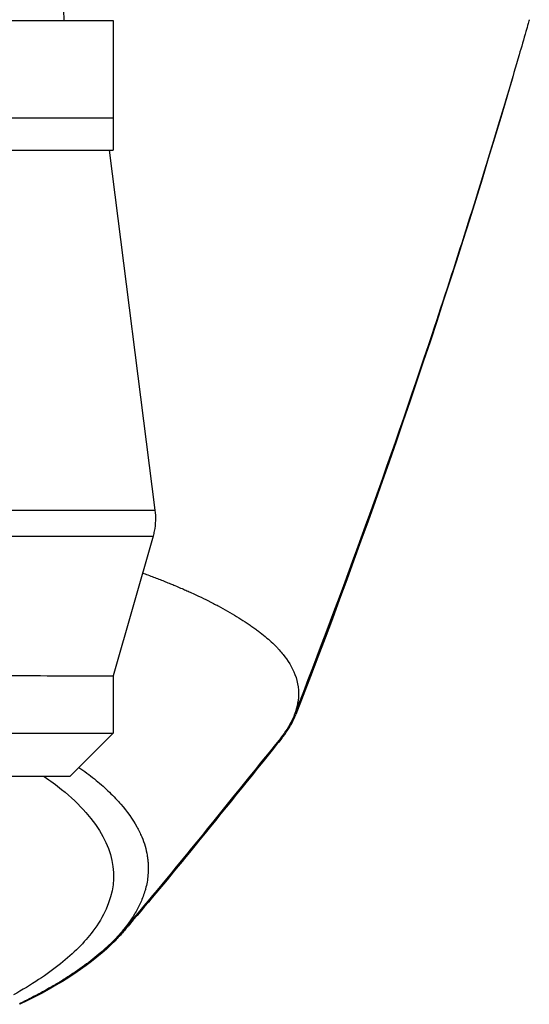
# Model space of a CAD drawing. Header units: millimetres. Extents: x 0 to 4378, y 0 to 2376.
# Tile 187 of 256: x 812 to 835, y 1954 to 2000. Entities that reach past the tile are written whole.
import ezdxf

# ---------------------------------------------------------------- set-up
doc = ezdxf.new("R2010")
doc.units = ezdxf.units.MM
doc.header["$LTSCALE"] = 0.2

# ---------------------------------------------------------------- blocks, each defined once
blk = doc.blocks.new('A$Ce3085cef_1')
for p, q in [((36.713, -166.4), (36.721, -166.9)), ((-39, -166.9), (39, -166.9)), ((39, -166.9), (39, -172.9)), ((-39, -171.4), (39, -171.4)), ((-39, -172.9), (39, -172.9)), ((38.817, -172.9), (40.94, -189.566)), ((40.849, -190.77), (39, -197.241)), ((39, -197.241), (39, -199.9)), ((-39, -199.9), (39, -199.9)), ((37, -201.9), (39, -199.9)), ((37, -201.9), (-37, -201.9)), ((42.535, -205.413), (42.535, -205.414))]:
    blk.add_line(p, q)
for points, knots in [([(58.253, -166.862), (58.252, -166.866), (58.251, -166.871), (58.246, -166.889), (58.242, -166.902), (58.226, -166.956), (58.215, -166.997), (58.168, -167.159), (58.134, -167.28), (57.994, -167.766), (57.889, -168.13), (57.467, -169.583), (57.145, -170.67), (55.839, -175.003), (54.818, -178.221), (51.762, -187.403), (49.628, -193.29), (47.383, -199.056)], [0, 0, 0, 0, 0.001443, 0.001443, 0.005773, 0.005773, 0.018764, 0.018764, 0.057734, 0.057734, 0.174647, 0.174647, 0.525396, 0.525396, 1.5779, 1.5779, 3.559106, 3.559106, 3.559106, 3.559106]), ([(10.424, -189.566), (14.455, -189.566), (18.319, -189.566), (23.818, -189.566), (25.726, -189.566), (29.236, -189.566), (30.836, -189.566), (33.732, -189.566), (35.038, -189.566), (37.259, -189.566), (38.179, -189.566), (39.644, -189.566), (40.19, -189.566), (40.802, -189.566), (40.94, -189.566), (40.94, -189.566)], [-0.9999997, -0.9999997, -0.9999997, -0.9999997, -0.8874103, -0.8874103, -0.8234994, -0.8234994, -0.7595886, -0.7595886, -0.6956777, -0.6956777, -0.6317668, -0.6317668, -0.5678559, -0.5678559, -0.5152333, -0.5152333, -0.5152333, -0.5152333]), ([(40.94, -189.566), (40.981, -189.888), (40.969, -190.22), (40.889, -190.616), (40.871, -190.693), (40.849, -190.77)], [0, 0, 0, 0, 0.0972186, 0.0972186, 0.1210634, 0.1210634, 0.1210634, 0.1210634]), ([(9.412, -190.77), (13.79, -190.77), (17.992, -190.77), (23.765, -190.77), (25.669, -190.77), (29.171, -190.77), (30.768, -190.77), (33.657, -190.77), (34.96, -190.77), (37.176, -190.77), (38.094, -190.77), (39.555, -190.77), (40.1, -190.77), (40.711, -190.77), (40.849, -190.77), (40.849, -190.77)], [0.0000101, 0.0000101, 0.0000101, 0.0000101, 0.1205223, 0.1205223, 0.1837668, 0.1837668, 0.2470112, 0.2470112, 0.3102557, 0.3102557, 0.3735002, 0.3735002, 0.4367446, 0.4367446, 0.4888005, 0.4888005, 0.4888005, 0.4888005]), ([(40.361, -192.477), (40.38, -192.484), (40.4, -192.492), (40.508, -192.531), (40.596, -192.563), (40.85, -192.658), (41.016, -192.722), (41.252, -192.814), (41.336, -192.847), (41.499, -192.913), (41.579, -192.945), (41.724, -193.004), (41.796, -193.033), (42.041, -193.135), (42.221, -193.215), (42.433, -193.308), (42.501, -193.338), (42.658, -193.408), (42.741, -193.447), (42.872, -193.508), (42.915, -193.528), (43.11, -193.62), (43.265, -193.696), (43.449, -193.788), (43.488, -193.807), (43.566, -193.847), (43.604, -193.867), (43.718, -193.926), (43.794, -193.966), (44.163, -194.162), (44.446, -194.324), (44.849, -194.571), (44.978, -194.653), (45.167, -194.777), (45.229, -194.819), (45.351, -194.903), (45.411, -194.945), (45.499, -195.007), (45.529, -195.029), (45.586, -195.07), (45.614, -195.091), (45.669, -195.132), (45.695, -195.151), (45.749, -195.192), (45.776, -195.213), (45.917, -195.322), (46.015, -195.402), (46.208, -195.568), (46.299, -195.65), (46.43, -195.774), (46.472, -195.816), (46.551, -195.896), (46.591, -195.937), (46.647, -195.998), (46.665, -196.017), (46.749, -196.11), (46.812, -196.185), (47.292, -196.785), (47.676, -197.488), (47.516, -198.699), (47.421, -199.004), (47.143, -199.574), (46.974, -199.839), (46.756, -200.115), (46.747, -200.126), (46.738, -200.137)], [2.181297, 2.181297, 2.181297, 2.181297, 2.185897, 2.185897, 2.206927, 2.206927, 2.249257, 2.249257, 2.267476, 2.267476, 2.284385, 2.284385, 2.298691, 2.298691, 2.334972, 2.334972, 2.351514, 2.351514, 2.372635, 2.372635, 2.384046, 2.384046, 2.433545, 2.433545, 2.447203, 2.447203, 2.460457, 2.460457, 2.48758, 2.48758, 2.604591, 2.604591, 2.662837, 2.662837, 2.692059, 2.692059, 2.721315, 2.721315, 2.736067, 2.736067, 2.75119, 2.75119, 2.765744, 2.765744, 2.781644, 2.781644, 2.845833, 2.845833, 2.904565, 2.904565, 2.933488, 2.933488, 2.964036, 2.964036, 2.978504, 2.978504, 3.032725, 3.032725, 3.464483, 3.464483, 3.610423, 3.610423, 3.738069, 3.738069, 3.743595, 3.743595, 3.743595, 3.743595]), ([(-39, -197.249), (-39, -197.249), (-38.329, -197.215), (-36.806, -197.229), (-36.592, -197.231), (-35.879, -197.238), (-35.327, -197.242), (-33.926, -197.234), (-33.037, -197.22), (-31.454, -197.211), (-30.823, -197.211), (-29.068, -197.218), (-27.891, -197.23), (-23.569, -197.253), (-20.064, -197.203), (-15.075, -197.228), (-13.88, -197.237), (-11.481, -197.242), (-10.28, -197.239), (-8.172, -197.239), (-7.274, -197.239), (-5.259, -197.24), (-4.14, -197.24), (-0.53, -197.24), (1.969, -197.243), (5.671, -197.23), (6.889, -197.225), (10.578, -197.221), (13.001, -197.235), (17.705, -197.244), (19.963, -197.218), (22.917, -197.211), (23.726, -197.212), (26.254, -197.223), (27.873, -197.244), (30.257, -197.237), (31.107, -197.228), (34.241, -197.204), (36.046, -197.241), (37.436, -197.239), (37.608, -197.239), (38.076, -197.239), (38.329, -197.24), (38.698, -197.24), (38.825, -197.24), (38.926, -197.24), (38.944, -197.24), (38.977, -197.241), (38.989, -197.241), (38.998, -197.241), (39, -197.241), (39, -197.241)], [-18.309913, -18.309913, -18.309913, -18.309913, -17.049041, -17.049041, -16.859948, -16.859948, -16.4555, -16.4555, -15.937385, -15.937385, -15.623874, -15.623874, -15.108609, -15.108609, -13.849844, -13.849844, -13.463904, -13.463904, -13.089163, -13.089163, -12.81484, -12.81484, -12.477495, -12.477495, -11.730734, -11.730734, -11.361808, -11.361808, -10.602116, -10.602116, -9.828923, -9.828923, -9.52606, -9.52606, -8.853377, -8.853377, -8.441314, -8.441314, -7.222484, -7.222484, -7.034016, -7.034016, -6.660525, -6.660525, -6.323716, -6.323716, -6.229416, -6.229416, -6.109948, -6.109948, -6.051407, -6.051407, -6.051407, -6.051407]), ([(46.316, -200.662), (46.592, -200.39), (46.824, -200.12), (47.203, -199.578), (47.35, -199.307), (47.456, -199.036)], [0.1157966, 0.1157966, 0.1157966, 0.1157966, 0.12560564, 0.12560564, 0.13524511, 0.13524511, 0.13524511, 0.13524511]), ([(46.738, -200.137), (44.344, -203.114), (41.222, -207.002), (39.537, -208.932), (39.531, -208.939), (39.454, -209.027), (39.381, -209.111), (39.308, -209.194)], [0, 0, 0, 0, 1.185887, 1.185887, 1.188088, 1.188088, 1.222432, 1.222432, 1.222432, 1.222432]), ([(37.422, -201.478), (37.453, -201.499), (37.484, -201.521), (37.639, -201.631), (37.759, -201.72), (37.995, -201.9), (38.109, -201.991), (38.329, -202.171), (38.435, -202.262), (38.64, -202.444), (38.738, -202.534), (38.927, -202.716), (39.025, -202.814), (39.161, -202.958), (39.203, -203.004), (39.282, -203.09), (39.321, -203.135), (39.659, -203.525), (39.907, -203.876), (40.187, -204.384), (40.262, -204.539), (40.387, -204.841), (40.439, -204.987), (40.521, -205.271), (40.553, -205.408), (40.588, -205.609), (40.597, -205.674), (40.613, -205.802), (40.618, -205.864), (40.626, -205.987), (40.629, -206.047), (40.631, -206.225), (40.626, -206.344), (40.607, -206.569), (40.593, -206.679), (40.555, -206.893), (40.531, -206.997), (40.491, -207.147), (40.477, -207.195), (40.433, -207.337), (40.401, -207.43), (40.331, -207.609), (40.294, -207.696), (40.178, -207.946), (40.091, -208.109), (39.821, -208.556), (39.615, -208.837), (39.015, -209.536), (38.58, -209.949), (37.815, -210.556), (37.542, -210.756), (37.105, -211.053), (36.955, -211.151), (36.723, -211.298), (36.645, -211.347), (36.526, -211.419), (36.486, -211.444), (36.425, -211.48), (36.405, -211.492), (36.364, -211.516), (36.344, -211.528), (36.324, -211.54)], [1.2313189, 1.2313189, 1.2313189, 1.2313189, 1.2363254, 1.2363254, 1.2567575, 1.2567575, 1.2774562, 1.2774562, 1.2983693, 1.2983693, 1.3191401, 1.3191401, 1.3389171, 1.3389171, 1.3483487, 1.3483487, 1.3583179, 1.3583179, 1.4363929, 1.4363929, 1.4705061, 1.4705061, 1.5024891, 1.5024891, 1.5325697, 1.5325697, 1.5465169, 1.5465169, 1.5599766, 1.5599766, 1.5730667, 1.5730667, 1.5983151, 1.5983151, 1.6219475, 1.6219475, 1.6438204, 1.6438204, 1.6541332, 1.6541332, 1.6742218, 1.6742218, 1.692702, 1.692702, 1.7267801, 1.7267801, 1.7861543, 1.7861543, 1.875164, 1.875164, 1.9196719, 1.9196719, 1.9419348, 1.9419348, 1.9530658, 1.9530658, 1.9586315, 1.9586315, 1.9614143, 1.9614143, 1.9641919, 1.9641919, 1.9641919, 1.9641919]), ([(35.816, -201.9), (36.102, -202.097), (36.37, -202.297), (37.052, -202.849), (37.429, -203.206), (39.032, -205.027), (39.351, -206.539), (38.529, -208.384), (38.323, -208.728), (37.68, -209.58), (37.179, -210.084), (36.257, -210.822), (35.922, -211.065), (35.195, -211.545), (34.804, -211.782), (34.388, -212.014)], [5.313822, 5.313822, 5.313822, 5.313822, 5.56388, 5.56388, 5.998967, 5.998967, 7.754062, 7.754062, 8.158838, 8.158838, 8.768034, 8.768034, 9.073949, 9.073949, 9.380631, 9.380631, 9.380631, 9.380631]), ([(42.535, -205.414), (42.518, -205.434), (42.501, -205.454), (42.484, -205.475), (42.46, -205.504), (42.436, -205.533), (42.411, -205.562), (42.389, -205.588), (42.366, -205.614), (42.343, -205.64), (42.326, -205.659), (42.309, -205.678), (42.292, -205.697), (42.289, -205.7), (42.286, -205.703), (42.283, -205.707), (42.255, -205.738), (42.227, -205.769), (42.198, -205.8), (42.148, -205.854), (42.096, -205.908), (42.043, -205.962), (42.032, -205.974), (42.021, -205.985), (42.01, -205.996), (42.002, -206.004), (41.995, -206.012), (41.987, -206.02)], [7.8343085, 7.8343085, 7.8343085, 7.8343085, 7.8568697, 7.8568697, 7.8568697, 7.889102, 7.889102, 7.889102, 7.918277, 7.918277, 7.918277, 7.939418, 7.939418, 7.939418, 7.9429624, 7.9429624, 7.9429624, 7.9777685, 7.9777685, 7.9777685, 8.038117, 8.038117, 8.038117, 8.0507033, 8.0507033, 8.0507033, 8.05964, 8.05964, 8.05964, 8.05964]), ([(38.961, -209.563), (38.981, -209.544), (39.001, -209.526), (39.026, -209.502), (39.033, -209.496), (39.045, -209.485), (39.048, -209.483), (39.096, -209.437), (39.142, -209.393), (39.234, -209.304), (39.279, -209.26), (39.334, -209.204), (39.343, -209.195), (39.361, -209.177), (39.368, -209.169), (39.463, -209.072), (39.55, -208.98), (39.639, -208.881), (39.642, -208.878), (39.683, -208.832), (39.721, -208.789), (39.759, -208.745)], [-0.88067998, -0.88067998, -0.88067998, -0.88067998, -0.87687224, -0.87687224, -0.87545939, -0.87545939, -0.875, -0.875, -0.86865984, -0.86865984, -0.86255484, -0.86255484, -0.86125389, -0.86125389, -0.86022228, -0.86022228, -0.84833725, -0.84833725, -0.84791713, -0.84791713, -0.84258352, -0.84258352, -0.84258352, -0.84258352]), ([(39.846, -208.648), (39.846, -208.649), (39.845, -208.649), (39.844, -208.651), (39.843, -208.651), (39.841, -208.654), (39.839, -208.657), (39.831, -208.666), (39.825, -208.673), (39.803, -208.7), (39.785, -208.72), (39.75, -208.763), (39.731, -208.785), (39.704, -208.818), (39.694, -208.828), (39.68, -208.845), (39.676, -208.85), (39.669, -208.859), (39.667, -208.861), (39.664, -208.865), (39.663, -208.865), (39.662, -208.866), (39.662, -208.867), (39.662, -208.867), (39.661, -208.868), (39.661, -208.868), (39.661, -208.869), (39.66, -208.869), (39.659, -208.87), (39.659, -208.871), (39.659, -208.871), (39.658, -208.871)], [0, 0, 0, 0, 0.00028619, 0.00028619, 0.00059991, 0.00059991, 0.00154105, 0.00154105, 0.00436446, 0.00436446, 0.01283472, 0.01283472, 0.02193195, 0.02193195, 0.02648063, 0.02648063, 0.02875505, 0.02875505, 0.02989231, 0.02989231, 0.03017664, 0.03017664, 0.03028354, 0.03028354, 0.03046749, 0.03046749, 0.0306467, 0.0306467, 0.03107253, 0.03107253, 0.03120083, 0.03120083, 0.03120083, 0.03120083]), ([(39.478, -209.084), (39.358, -209.225), (39.231, -209.364), (38.081, -210.538), (36.602, -211.532), (34.694, -212.447)], [-1.228501, -1.228501, -1.228501, -1.228501, -1.083067, -1.083067, -0.000001, -0.000001, -0.000001, -0.000001]), ([(37.678, -210.653), (38.254, -210.24), (38.757, -209.817), (39.354, -209.216), (39.511, -209.045), (39.657, -208.873)], [0.07417478, 0.07417478, 0.07417478, 0.07417478, 0.12501159, 0.12501159, 0.14513093, 0.14513093, 0.14513093, 0.14513093]), ([(36.324, -211.54), (36.071, -211.689), (35.808, -211.837), (35.261, -212.129), (34.977, -212.273), (34.683, -212.416)], [0.000026, 0.000026, 0.000026, 0.000026, 0.1679092, 0.1679092, 0.336286, 0.336286, 0.336286, 0.336286]), ([(34.7, -212.408), (34.7, -212.409), (34.7, -212.411), (34.698, -212.424), (34.696, -212.436), (34.694, -212.447)], [-0.01609506, -0.01609506, -0.01609506, -0.01609506, -0.01433713, -0.01433713, -0.000001, -0.000001, -0.000001, -0.000001])]:
    blk.add_open_spline(points, degree=3, knots=knots)
for points in [[(57.492, -169.491), (54.523, -179.662), (51.09, -189.653), (47.456, -199.036)], [(40.849, -190.77), (40.849, -190.77), (40.849, -190.77), (40.849, -190.77)], [(46.81, -200.119), (46.678, -200.283), (46.546, -200.447), (46.414, -200.611)], [(46.414, -200.611), (45.119, -202.223), (43.83, -203.823), (42.535, -205.413)], [(42.535, -205.414), (41.613, -206.546), (40.701, -207.654), (39.759, -208.745)], [(39.657, -208.873), (39.597, -208.943), (39.537, -209.014), (39.478, -209.084)], [(39.657, -208.873), (39.657, -208.872), (39.658, -208.872), (39.658, -208.871)], [(34.694, -212.447), (34.691, -212.436), (34.688, -212.426), (34.684, -212.415)]]:
    blk.add_open_spline(points, degree=3)

msp = doc.modelspace()

# ---------------------------------------------------------------- block references
msp.add_blockref('A$Ce3085cef_1', (777.219, 2166.397))

doc.saveas('drawing.dxf')
